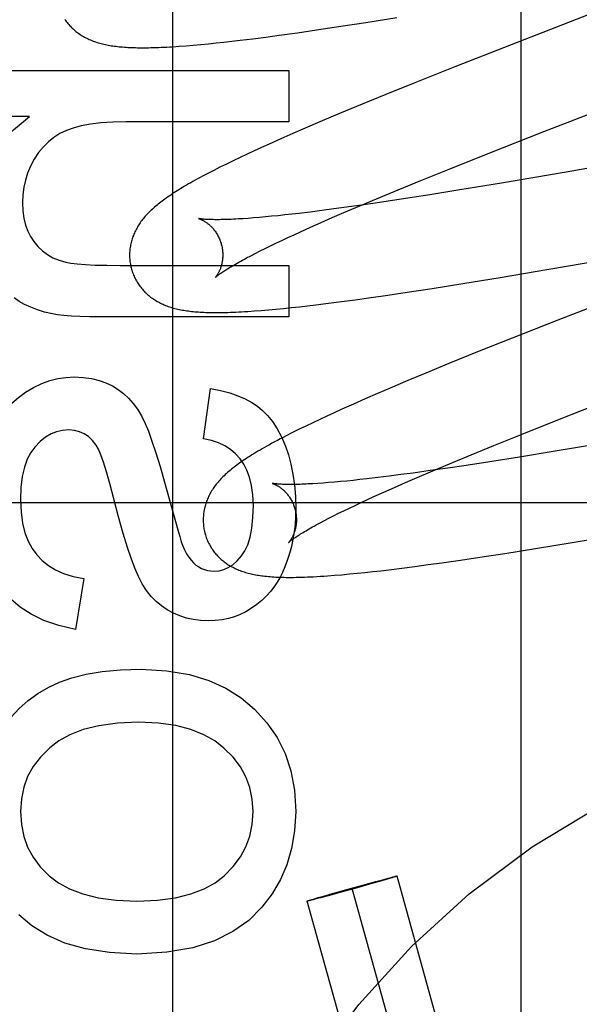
# Model space of a CAD drawing. Header units: inches. Extents: x 0 to 283, y 0 to 183.
# Tile 32 of 79: x 90.021 to 90.141, y 100.533 to 100.744. Entities that reach past the tile are written whole.
import ezdxf

# ---------------------------------------------------------------- set-up
doc = ezdxf.new("R2010")
doc.units = ezdxf.units.IN
doc.header["$LTSCALE"] = 15.583333
doc.header["$MEASUREMENT"] = 0
doc.linetypes.add('HIDDEN', pattern=[0.2, 0.1, -0.1])
doc.layers.add('DEFAULT_2', color=8, linetype='HIDDEN')
doc.layers.add('MAIN_DOOR_ASSEMBLY', color=7, linetype='CONTINUOUS')

msp = doc.modelspace()

# ---------------------------------------------------------------- linework, layer by layer
at = {"layer": 'DEFAULT_2', "color": 8, "linetype": 'HIDDEN'}
for p, q in [((90.12877, 100.33587), (90.12877, 100.94068)), ((90.1643, 100.75315), (90.12664, 100.73855)), ((90.09546, 100.74332), (90.1021, 100.74439)), ((90.08485, 100.7417), (90.09008, 100.74249)), ((90.09008, 100.74249), (90.09546, 100.74332)), ((90.07122, 100.73983), (90.07401, 100.74019)), ((90.07401, 100.74019), (90.07687, 100.74057)), ((90.07687, 100.74057), (90.0808, 100.74112)), ((90.0808, 100.74112), (90.08485, 100.7417)), ((90.05543, 100.73821), (90.05689, 100.73832)), ((90.05689, 100.73832), (90.05844, 100.73845)), ((90.05844, 100.73845), (90.06004, 100.73859)), ((90.06004, 100.73859), (90.06167, 100.73875)), ((90.06167, 100.73875), (90.06332, 100.73892)), ((90.06332, 100.73892), (90.06501, 100.7391)), ((90.06501, 100.7391), (90.06674, 100.73929)), ((90.06674, 100.73929), (90.06851, 100.7395)), ((90.06851, 100.7395), (90.07122, 100.73983)), ((90.12664, 100.73855), (90.11451, 100.73378)), ((90.13366, 100.71992), (90.17675, 100.73663)), ((90.11451, 100.73378), (90.10594, 100.73037)), ((90.01375, 100.73304), (90.07895, 100.73304)), ((90.07895, 100.73304), (90.07895, 100.72199)), ((90.10594, 100.73037), (90.09972, 100.72786)), ((90.09972, 100.72786), (90.09469, 100.7258)), ((90.09469, 100.7258), (90.08982, 100.72378)), ((90.02333, 100.72315), (90.01375, 100.72315)), ((90.08982, 100.72378), (90.08606, 100.72219)), ((90.07895, 100.72199), (90.04402, 100.72199)), ((90.08606, 100.72219), (90.08242, 100.72064)), ((90.07977, 100.71949), (90.0772, 100.71836)), ((90.08242, 100.72064), (90.07977, 100.71949)), ((90.12169, 100.71522), (90.13366, 100.71992)), ((90.07471, 100.71724), (90.0731, 100.71651)), ((90.0772, 100.71836), (90.07471, 100.71724)), ((90.18052, 100.71857), (90.13846, 100.71124)), ((90.06999, 100.71507), (90.06848, 100.71436)), ((90.07152, 100.71579), (90.06999, 100.71507)), ((90.0731, 100.71651), (90.07152, 100.71579)), ((90.1133, 100.71188), (90.12169, 100.71522)), ((90.06555, 100.71295), (90.06415, 100.71225)), ((90.067, 100.71365), (90.06555, 100.71295)), ((90.06848, 100.71436), (90.067, 100.71365)), ((90.06282, 100.71158), (90.06159, 100.71094)), ((90.06415, 100.71225), (90.06282, 100.71158)), ((90.10724, 100.70943), (90.1133, 100.71188)), ((90.13846, 100.71124), (90.12458, 100.70887)), ((90.10239, 100.70745), (90.10724, 100.70943)), ((90.12458, 100.70887), (90.11563, 100.70739)), ((90.09773, 100.70551), (90.10239, 100.70745)), ((90.10915, 100.70635), (90.10394, 100.70554)), ((90.11563, 100.70739), (90.10915, 100.70635)), ((90.09504, 100.70421), (90.09131, 100.70369)), ((90.09415, 100.70401), (90.09773, 100.70551)), ((90.09891, 100.70478), (90.09504, 100.70421)), ((90.10394, 100.70554), (90.09891, 100.70478)), ((90.07808, 100.70203), (90.07664, 100.70188)), ((90.07957, 100.7022), (90.07808, 100.70203)), ((90.08112, 100.70237), (90.07957, 100.7022)), ((90.08352, 100.70266), (90.08112, 100.70237)), ((90.08602, 100.70298), (90.08352, 100.70266)), ((90.08862, 100.70332), (90.08602, 100.70298)), ((90.08826, 100.70148), (90.09072, 100.70254)), ((90.09131, 100.70369), (90.08862, 100.70332)), ((90.09072, 100.70254), (90.09415, 100.70401)), ((90.07022, 100.70131), (90.0691, 100.70123)), ((90.07139, 100.7014), (90.07022, 100.70131)), ((90.07262, 100.7015), (90.07139, 100.7014)), ((90.07391, 100.70161), (90.07262, 100.7015)), ((90.07525, 100.70174), (90.07391, 100.70161)), ((90.07664, 100.70188), (90.07525, 100.70174)), ((90.08361, 100.69942), (90.08589, 100.70043)), ((90.08589, 100.70043), (90.08826, 100.70148)), ((90.07871, 100.69718), (90.08005, 100.6978)), ((90.08005, 100.6978), (90.08144, 100.69844)), ((90.08144, 100.69844), (90.08361, 100.69942)), ((90.07499, 100.69541), (90.07618, 100.69598)), ((90.07618, 100.69598), (90.07742, 100.69657)), ((90.07742, 100.69657), (90.07871, 100.69718)), ((90.07079, 100.69329), (90.07175, 100.69379)), ((90.07175, 100.69379), (90.07278, 100.69431)), ((90.07278, 100.69431), (90.07386, 100.69485)), ((90.07386, 100.69485), (90.07499, 100.69541)), ((90.13472, 100.6904), (90.15612, 100.6941)), ((90.06988, 100.69281), (90.07079, 100.69329)), ((90.04279, 100.69123), (90.07895, 100.69123)), ((90.07895, 100.69123), (90.07895, 100.68018)), ((90.12424, 100.68864), (90.13472, 100.6904)), ((90.10967, 100.68629), (90.11629, 100.68734)), ((90.11629, 100.68734), (90.12424, 100.68864)), ((90.10015, 100.68484), (90.10432, 100.68546)), ((90.10432, 100.68546), (90.10967, 100.68629)), ((90.1557, 100.68691), (90.13667, 100.6795)), ((90.08471, 100.68276), (90.08745, 100.68309)), ((90.08745, 100.68309), (90.09026, 100.68346)), ((90.09026, 100.68346), (90.09314, 100.68385)), ((90.09314, 100.68385), (90.0961, 100.68426)), ((90.0961, 100.68426), (90.10015, 100.68484)), ((90.07151, 100.68144), (90.07299, 100.68156)), ((90.07299, 100.68156), (90.07455, 100.68169)), ((90.07455, 100.68169), (90.07617, 100.68183)), ((90.07617, 100.68183), (90.07782, 100.68199)), ((90.07782, 100.68199), (90.07949, 100.68216)), ((90.07949, 100.68216), (90.0812, 100.68235)), ((90.0812, 100.68235), (90.08293, 100.68255)), ((90.08293, 100.68255), (90.08471, 100.68276)), ((90.07895, 100.68018), (90.03855, 100.68018)), ((90.13667, 100.6795), (90.12684, 100.67562)), ((90.12684, 100.67562), (90.11942, 100.67265)), ((90.11942, 100.67265), (90.11326, 100.67015)), ((90.11326, 100.67015), (90.10829, 100.6681)), ((90.10444, 100.6665), (90.1007, 100.66492)), ((90.10829, 100.6681), (90.10444, 100.6665)), ((90.06065, 100.65403), (90.06213, 100.66483)), ((90.1007, 100.66492), (90.09799, 100.66375)), ((90.09534, 100.6626), (90.09278, 100.66147)), ((90.09799, 100.66375), (90.09534, 100.6626)), ((90.13733, 100.65837), (90.14928, 100.66307)), ((90.09029, 100.66036), (90.08868, 100.65962)), ((90.09278, 100.66147), (90.09029, 100.66036)), ((90.08556, 100.65818), (90.08407, 100.65748)), ((90.0871, 100.6589), (90.08556, 100.65818)), ((90.08868, 100.65962), (90.0871, 100.6589)), ((90.12896, 100.65504), (90.13733, 100.65837)), ((90.08116, 100.65607), (90.07975, 100.65537)), ((90.0826, 100.65677), (90.08116, 100.65607)), ((90.08407, 100.65748), (90.0826, 100.65677)), ((90.07975, 100.65537), (90.07838, 100.65467)), ((90.12292, 100.6526), (90.12896, 100.65504)), ((90.11808, 100.65061), (90.12292, 100.6526)), ((90.13607, 100.65136), (90.1284, 100.65011)), ((90.14741, 100.65327), (90.13607, 100.65136)), ((90.11343, 100.64868), (90.11808, 100.65061)), ((90.1284, 100.65011), (90.12206, 100.64911)), ((90.10925, 100.6472), (90.10561, 100.64669)), ((90.10645, 100.64572), (90.10986, 100.64718)), ((90.11305, 100.64774), (90.10925, 100.6472)), ((90.10986, 100.64718), (90.11343, 100.64868)), ((90.11697, 100.64833), (90.11305, 100.64774)), ((90.12206, 100.64911), (90.11697, 100.64833)), ((90.09274, 100.64512), (90.09135, 100.64498)), ((90.09419, 100.64528), (90.09274, 100.64512)), ((90.09568, 100.64544), (90.09419, 100.64528)), ((90.09802, 100.64571), (90.09568, 100.64544)), ((90.10045, 100.64601), (90.09802, 100.64571)), ((90.10298, 100.64634), (90.10045, 100.64601)), ((90.10561, 100.64669), (90.10298, 100.64634)), ((90.10398, 100.64466), (90.10645, 100.64572)), ((90.05228, 100.64474), (90.05459, 100.63631)), ((90.08517, 100.64446), (90.08411, 100.64439)), ((90.0863, 100.64454), (90.08517, 100.64446)), ((90.08748, 100.64463), (90.0863, 100.64454)), ((90.08871, 100.64473), (90.08748, 100.64463)), ((90.09, 100.64485), (90.08871, 100.64473)), ((90.09135, 100.64498), (90.09, 100.64485)), ((90.09935, 100.64261), (90.10162, 100.64362)), ((90.10162, 100.64362), (90.10398, 100.64466)), ((90.09446, 100.64037), (90.0958, 100.64099)), ((90.0958, 100.64099), (90.09718, 100.64163)), ((90.09718, 100.64163), (90.09935, 100.64261)), ((90.47897, 100.64028), (89.97897, 100.64028)), ((90.09075, 100.6386), (90.09194, 100.63918)), ((90.09194, 100.63918), (90.09317, 100.63976)), ((90.09317, 100.63976), (90.09446, 100.64037)), ((90.08656, 100.63649), (90.08752, 100.63699)), ((90.08752, 100.63699), (90.08854, 100.63751)), ((90.08854, 100.63751), (90.08962, 100.63805)), ((90.08962, 100.63805), (90.09075, 100.6386)), ((90.08565, 100.63601), (90.08656, 100.63649)), ((90.13974, 100.6318), (90.15018, 100.63355)), ((90.12525, 100.62946), (90.13184, 100.63051)), ((90.13184, 100.63051), (90.13974, 100.6318)), ((90.11578, 100.62803), (90.11993, 100.62864)), ((90.11993, 100.62864), (90.12525, 100.62946)), ((90.10042, 100.62596), (90.10315, 100.62629)), ((90.10315, 100.62629), (90.10594, 100.62665)), ((90.10594, 100.62665), (90.10881, 100.62704)), ((90.10881, 100.62704), (90.11175, 100.62745)), ((90.11175, 100.62745), (90.11578, 100.62803)), ((90.03493, 100.62407), (90.03321, 100.61314)), ((90.08876, 100.62476), (90.09034, 100.62489)), ((90.09034, 100.62489), (90.09194, 100.62504)), ((90.09194, 100.62504), (90.09357, 100.6252)), ((90.09357, 100.6252), (90.09522, 100.62537)), ((90.09522, 100.62537), (90.09692, 100.62555)), ((90.09692, 100.62555), (90.09865, 100.62575)), ((90.09865, 100.62575), (90.10042, 100.62596)), ((90.09671, 100.55863), (90.09361, 100.55776)), ((90.09482, 100.55834), (90.0976, 100.5591)), ((90.09836, 100.5591), (90.09671, 100.55863)), ((90.0976, 100.5591), (90.09929, 100.55955)), ((90.09978, 100.55951), (90.09836, 100.5591)), ((90.09929, 100.55955), (90.10028, 100.55981)), ((90.10056, 100.55975), (90.09978, 100.55951)), ((90.10028, 100.55981), (90.10087, 100.55996)), ((90.1011, 100.55991), (90.10056, 100.55975)), ((90.10087, 100.55996), (90.10126, 100.56006)), ((90.10137, 100.55999), (90.1011, 100.55991)), ((90.10126, 100.56006), (90.10151, 100.56012)), ((90.10161, 100.56006), (90.10137, 100.55999)), ((90.10151, 100.56012), (90.10165, 100.56016)), ((90.10174, 100.56011), (90.10161, 100.56006)), ((90.10185, 100.56014), (90.10174, 100.56011)), ((90.14098, 100.42056), (90.10214, 100.56025)), ((90.08664, 100.55605), (90.08829, 100.55652)), ((90.09018, 100.55681), (90.0874, 100.55605)), ((90.08829, 100.55652), (90.09139, 100.55739)), ((90.09361, 100.55776), (90.09018, 100.55681)), ((90.09139, 100.55739), (90.09482, 100.55834)), ((90.13134, 100.41788), (90.0925, 100.55757)), ((90.12171, 100.41521), (90.08287, 100.5549)), ((90.08315, 100.55501), (90.08326, 100.55504)), ((90.08326, 100.55504), (90.0834, 100.55508)), ((90.08349, 100.55503), (90.08335, 100.55499)), ((90.0834, 100.55508), (90.08363, 100.55516)), ((90.08374, 100.55509), (90.08349, 100.55503)), ((90.08363, 100.55516), (90.0839, 100.55524)), ((90.08414, 100.55519), (90.08374, 100.55509)), ((90.0839, 100.55524), (90.08444, 100.5554)), ((90.08473, 100.55534), (90.08414, 100.55519)), ((90.08444, 100.5554), (90.08522, 100.55563)), ((90.08571, 100.5556), (90.08473, 100.55534)), ((90.08522, 100.55563), (90.08664, 100.55605)), ((90.0874, 100.55605), (90.08571, 100.5556))]:
    msp.add_line(p, q, dxfattribs=at)
for points in [[(90.03088, 100.74399), (90.03104, 100.74376), (90.0312, 100.74354), (90.03137, 100.74332), (90.03154, 100.74311), (90.03171, 100.7429), (90.03189, 100.7427), (90.03208, 100.7425), (90.03227, 100.7423), (90.03246, 100.74211), (90.03266, 100.74193), (90.03286, 100.74175), (90.03306, 100.74157), (90.03327, 100.7414), (90.03348, 100.74124), (90.0337, 100.74108), (90.03392, 100.74092), (90.03415, 100.74076), (90.03438, 100.74061), (90.03462, 100.74046), (90.03486, 100.74032), (90.03511, 100.74018), (90.03536, 100.74005), (90.03561, 100.73992), (90.03587, 100.73979), (90.03613, 100.73967), (90.0364, 100.73956), (90.03667, 100.73945), (90.03694, 100.73934), (90.03722, 100.73924), (90.0375, 100.73914), (90.03779, 100.73905), (90.03808, 100.73896), (90.03837, 100.73887), (90.03867, 100.73879), (90.03897, 100.73872), (90.03927, 100.73865), (90.03958, 100.73858), (90.0399, 100.73851), (90.04021, 100.73845), (90.04054, 100.7384), (90.04086, 100.73834), (90.04119, 100.73829), (90.04153, 100.73824), (90.04187, 100.7382), (90.04221, 100.73816), (90.04256, 100.73812), (90.04292, 100.73809), (90.04328, 100.73806), (90.04366, 100.73803), (90.04404, 100.738), (90.04442, 100.73798), (90.04482, 100.73796), (90.04522, 100.73795), (90.04564, 100.73793), (90.04606, 100.73792), (90.0465, 100.73791), (90.04695, 100.73791), (90.0474, 100.7379), (90.04787, 100.7379), (90.04836, 100.73791), (90.04885, 100.73791), (90.04937, 100.73792), (90.04989, 100.73793), (90.05044, 100.73795), (90.05099, 100.73797), (90.05157, 100.73799), (90.05217, 100.73802), (90.05278, 100.73805), (90.05341, 100.73809), (90.05406, 100.73812), (90.05543, 100.73821)], [(90.01228, 100.70246), (90.01262, 100.70676), (90.01354, 100.71066), (90.01499, 100.71412), (90.01706, 100.7173), (90.01985, 100.72032), (90.02333, 100.72315)], [(90.04402, 100.72199), (90.04115, 100.72192), (90.0386, 100.72176), (90.03636, 100.72148), (90.0344, 100.72112), (90.03269, 100.72067), (90.03125, 100.72014)], [(90.03125, 100.72014), (90.02984, 100.71947), (90.02854, 100.71866), (90.02737, 100.71774), (90.02628, 100.71667), (90.02527, 100.71542), (90.02432, 100.714)], [(90.02432, 100.714), (90.02354, 100.71252), (90.0229, 100.71102), (90.02242, 100.70952), (90.02208, 100.70798), (90.02187, 100.70636), (90.02179, 100.70467)], [(90.06159, 100.71094), (90.061, 100.71064), (90.06044, 100.71034), (90.0599, 100.71005), (90.05937, 100.70976), (90.05886, 100.70948), (90.05837, 100.70921), (90.0579, 100.70894), (90.05744, 100.70868), (90.057, 100.70843), (90.05658, 100.70818), (90.05616, 100.70793), (90.05576, 100.70769), (90.05537, 100.70745), (90.05499, 100.70722), (90.05463, 100.70698), (90.05427, 100.70676), (90.05393, 100.70653), (90.05359, 100.70631), (90.05326, 100.70609), (90.05294, 100.70587), (90.05263, 100.70565), (90.05233, 100.70543), (90.05203, 100.70522), (90.05174, 100.705), (90.05146, 100.70479), (90.05119, 100.70458), (90.05092, 100.70436), (90.05066, 100.70415), (90.0504, 100.70394), (90.05015, 100.70372)], [(90.02179, 100.70467), (90.02188, 100.70292), (90.0221, 100.70132), (90.02246, 100.69988), (90.02294, 100.69857), (90.02353, 100.69738), (90.02423, 100.69631)], [(90.05015, 100.70372), (90.0499, 100.70351), (90.04966, 100.7033), (90.04943, 100.70308), (90.0492, 100.70286), (90.04898, 100.70264), (90.04876, 100.70242), (90.04855, 100.7022), (90.04834, 100.70198), (90.04814, 100.70175), (90.04794, 100.70152), (90.04775, 100.70129), (90.04757, 100.70106), (90.04739, 100.70083), (90.04722, 100.7006), (90.04705, 100.70036), (90.04689, 100.70013), (90.04673, 100.69989), (90.04658, 100.69964), (90.04644, 100.6994), (90.0463, 100.69915), (90.04616, 100.6989), (90.04603, 100.69866), (90.04591, 100.69841), (90.0458, 100.69816), (90.04569, 100.69791), (90.04559, 100.69766), (90.0455, 100.69741), (90.04541, 100.69715), (90.04532, 100.6969), (90.04524, 100.69664), (90.04517, 100.69638), (90.0451, 100.69612), (90.04504, 100.69586), (90.04499, 100.69559), (90.04494, 100.69533), (90.0449, 100.69506), (90.04486, 100.69479), (90.04483, 100.69451), (90.04481, 100.69424), (90.04479, 100.69397), (90.04478, 100.69369), (90.04478, 100.69342), (90.04478, 100.69314), (90.04479, 100.69286), (90.04481, 100.69258), (90.04483, 100.69231), (90.04486, 100.69203), (90.0449, 100.69176), (90.04494, 100.69148), (90.045, 100.69121), (90.04505, 100.69093), (90.04512, 100.69066), (90.04518, 100.69043)], [(90.05961, 100.70125), (90.0596, 100.70126), (90.05959, 100.70126), (90.05959, 100.70126), (90.05961, 100.70125), (90.05963, 100.70125), (90.05966, 100.70124), (90.0597, 100.70123), (90.05974, 100.70121), (90.05979, 100.70119), (90.05985, 100.70117), (90.05991, 100.70115), (90.05997, 100.70112), (90.06005, 100.70109), (90.06012, 100.70106), (90.0602, 100.70102), (90.06029, 100.70098), (90.06038, 100.70094), (90.06047, 100.70089), (90.06057, 100.70084), (90.06067, 100.70078), (90.06078, 100.70072), (90.06088, 100.70066), (90.06099, 100.70059), (90.06111, 100.70051), (90.06122, 100.70043), (90.06134, 100.70035), (90.06146, 100.70026), (90.06158, 100.70016), (90.06171, 100.70006), (90.06183, 100.69996), (90.06196, 100.69984), (90.06209, 100.69972), (90.06222, 100.6996), (90.06235, 100.69947), (90.06248, 100.69933), (90.06261, 100.69918), (90.06275, 100.69903), (90.06288, 100.69887), (90.06301, 100.69871), (90.06313, 100.69853), (90.06326, 100.69835), (90.06338, 100.69817), (90.06351, 100.69797), (90.06362, 100.69777), (90.06374, 100.69757), (90.06385, 100.69736), (90.06395, 100.69714), (90.06405, 100.69692), (90.06414, 100.69669), (90.06423, 100.69647), (90.06431, 100.69623), (90.06439, 100.696), (90.06445, 100.69579)], [(90.0691, 100.70123), (90.06805, 100.70117), (90.06754, 100.70114), (90.06705, 100.70112), (90.06658, 100.70109), (90.06612, 100.70108), (90.06568, 100.70106), (90.06525, 100.70105), (90.06484, 100.70104), (90.06445, 100.70103), (90.06407, 100.70102), (90.06371, 100.70102), (90.06336, 100.70102), (90.06303, 100.70102), (90.06271, 100.70103), (90.06242, 100.70103), (90.06213, 100.70104), (90.06187, 100.70105), (90.06162, 100.70106), (90.06138, 100.70107), (90.06117, 100.70108), (90.06097, 100.70109), (90.06078, 100.70111), (90.06061, 100.70112), (90.06045, 100.70114), (90.06031, 100.70115), (90.06018, 100.70117), (90.06007, 100.70118), (90.05997, 100.70119), (90.05988, 100.70121), (90.0598, 100.70122), (90.05974, 100.70123), (90.05969, 100.70124), (90.05965, 100.70125), (90.05962, 100.70125), (90.05961, 100.70125)], [(90.02423, 100.69631), (90.02512, 100.69525), (90.0261, 100.69433), (90.02716, 100.69354), (90.02833, 100.69287), (90.02966, 100.69232), (90.03112, 100.69188)], [(90.06445, 100.69579), (90.06451, 100.69558), (90.06456, 100.69534), (90.06461, 100.69509), (90.06466, 100.69485), (90.06469, 100.69461), (90.06472, 100.69437), (90.06474, 100.69413), (90.06476, 100.69389), (90.06477, 100.69366), (90.06477, 100.69343), (90.06476, 100.6932), (90.06475, 100.69298), (90.06474, 100.69276), (90.06472, 100.69254), (90.06469, 100.69233), (90.06466, 100.69213), (90.06463, 100.69193), (90.06459, 100.69174), (90.06455, 100.69155), (90.06451, 100.69137), (90.06446, 100.6912), (90.06441, 100.69103), (90.06436, 100.69087), (90.06431, 100.69071), (90.06425, 100.69056), (90.0642, 100.69041), (90.06414, 100.69028), (90.06408, 100.69014), (90.06402, 100.69002), (90.06396, 100.68989), (90.06391, 100.68978), (90.06385, 100.68967), (90.06379, 100.68956), (90.06373, 100.68946), (90.06368, 100.68937), (90.06362, 100.68928), (90.06357, 100.68919), (90.06352, 100.68911), (90.06346, 100.68904), (90.06342, 100.68897), (90.06337, 100.68891), (90.06333, 100.68885), (90.06329, 100.6888), (90.06325, 100.68875), (90.06321, 100.68871), (90.06318, 100.68868), (90.06316, 100.68865), (90.06314, 100.68862), (90.06312, 100.68861), (90.06311, 100.6886), (90.06311, 100.68859)], [(90.03112, 100.69188), (90.03217, 100.69168), (90.03356, 100.69152), (90.03529, 100.69139), (90.03738, 100.6913), (90.03989, 100.69125), (90.04279, 100.69123)], [(90.06311, 100.68859), (90.06312, 100.6886), (90.06313, 100.68861), (90.06315, 100.68864), (90.06319, 100.68866), (90.06323, 100.6887), (90.06327, 100.68874), (90.06333, 100.68879), (90.0634, 100.68885), (90.06348, 100.68891), (90.06357, 100.68898), (90.06368, 100.68906), (90.06379, 100.68915), (90.06392, 100.68924), (90.06406, 100.68934), (90.06421, 100.68945), (90.06438, 100.68956), (90.06456, 100.68969), (90.06475, 100.68982), (90.06496, 100.68996), (90.06518, 100.6901), (90.06542, 100.69025), (90.06567, 100.69041), (90.06594, 100.69058), (90.06623, 100.69075), (90.06652, 100.69093), (90.06684, 100.69111), (90.06716, 100.6913), (90.06751, 100.6915), (90.06786, 100.69171), (90.06824, 100.69192), (90.06863, 100.69213), (90.06903, 100.69235), (90.06945, 100.69258), (90.06988, 100.69281)], [(90.04518, 100.69043), (90.04525, 100.6902), (90.04533, 100.68994), (90.04542, 100.68967), (90.04552, 100.68941), (90.04562, 100.68915), (90.04574, 100.68889), (90.04585, 100.68864), (90.04598, 100.68838), (90.04611, 100.68814), (90.04624, 100.68789), (90.04638, 100.68765), (90.04653, 100.68742), (90.04668, 100.68719), (90.04684, 100.68696), (90.047, 100.68674), (90.04717, 100.68652), (90.04734, 100.68631), (90.04752, 100.6861), (90.0477, 100.68589), (90.04788, 100.68569), (90.04807, 100.6855), (90.04826, 100.68531), (90.04846, 100.68512), (90.04866, 100.68494), (90.04887, 100.68477), (90.04908, 100.6846), (90.04929, 100.68443), (90.04951, 100.68427), (90.04973, 100.68411), (90.04996, 100.68396), (90.05019, 100.6838), (90.05043, 100.68366), (90.05068, 100.68351), (90.05093, 100.68337), (90.05118, 100.68324), (90.05144, 100.68311), (90.0517, 100.68299), (90.05196, 100.68287), (90.05223, 100.68275), (90.0525, 100.68264), (90.05277, 100.68254), (90.05305, 100.68243), (90.05333, 100.68234), (90.05362, 100.68224), (90.05391, 100.68215), (90.05421, 100.68207), (90.05451, 100.68199), (90.05481, 100.68191), (90.05512, 100.68184), (90.05543, 100.68177), (90.05574, 100.68171), (90.05606, 100.68165), (90.05638, 100.68159), (90.05671, 100.68154), (90.05704, 100.68149), (90.05738, 100.68145), (90.05772, 100.6814), (90.05807, 100.68136), (90.05843, 100.68133), (90.05879, 100.68129), (90.05916, 100.68126), (90.05953, 100.68123), (90.05992, 100.68121), (90.06031, 100.68119), (90.06071, 100.68117), (90.06112, 100.68115), (90.06154, 100.68114), (90.06197, 100.68113), (90.06241, 100.68112), (90.06286, 100.68111), (90.06333, 100.68111), (90.0638, 100.68111), (90.0643, 100.68112), (90.0648, 100.68112), (90.06532, 100.68113), (90.06586, 100.68115), (90.06641, 100.68117), (90.06698, 100.68119), (90.06757, 100.68121), (90.06818, 100.68124), (90.0688, 100.68127), (90.06945, 100.68131), (90.07012, 100.68135), (90.07151, 100.68144)], [(90.02823, 100.6808), (90.02655, 100.68121), (90.02499, 100.68169), (90.02357, 100.68224), (90.02227, 100.68285), (90.02108, 100.68351), (90.02001, 100.68423)], [(90.03855, 100.68018), (90.03619, 100.6802), (90.03409, 100.68025), (90.03226, 100.68034), (90.03069, 100.68046), (90.02934, 100.68061), (90.02823, 100.6808)], [(90.02247, 100.66403), (90.0242, 100.66506), (90.02594, 100.66589), (90.02765, 100.66651), (90.02938, 100.66694), (90.03113, 100.6672), (90.03291, 100.66729)], [(90.03291, 100.66729), (90.03484, 100.66719), (90.03663, 100.66695), (90.03824, 100.66656), (90.03971, 100.66603), (90.04108, 100.66539), (90.04234, 100.66461)], [(90.01494, 100.65475), (90.01595, 100.6568), (90.01705, 100.65863), (90.01824, 100.66023), (90.01954, 100.66165), (90.02095, 100.66292), (90.02247, 100.66403)], [(90.04234, 100.66461), (90.04348, 100.66374), (90.04456, 100.66274), (90.04556, 100.66162), (90.04649, 100.66036), (90.04735, 100.65893), (90.04813, 100.65734)], [(90.06213, 100.66483), (90.06429, 100.66438), (90.06626, 100.66386), (90.06802, 100.66325), (90.06958, 100.66258), (90.07098, 100.66183), (90.0722, 100.66102)], [(90.0722, 100.66102), (90.07331, 100.66012), (90.07439, 100.65901), (90.07543, 100.65771), (90.07643, 100.65619), (90.07735, 100.65443), (90.07821, 100.65243)], [(90.03174, 100.65593), (90.03041, 100.65583), (90.02913, 100.65554), (90.02792, 100.65507), (90.02675, 100.65438), (90.02559, 100.65343), (90.02443, 100.65225)], [(90.0376, 100.65266), (90.0368, 100.65369), (90.03593, 100.65451), (90.03502, 100.65513), (90.03403, 100.65556), (90.03293, 100.65583), (90.03174, 100.65593)], [(90.04813, 100.65734), (90.04882, 100.65565), (90.04958, 100.65354), (90.05041, 100.65101), (90.05131, 100.64808), (90.05228, 100.64474)], [(90.06849, 100.64971), (90.06751, 100.65079), (90.06641, 100.65173), (90.0652, 100.65252), (90.06385, 100.65317), (90.06233, 100.65367), (90.06065, 100.65403)], [(90.07838, 100.65467), (90.07773, 100.65433), (90.07709, 100.654), (90.07648, 100.65368), (90.07589, 100.65336), (90.07532, 100.65306), (90.07478, 100.65276), (90.07425, 100.65246), (90.07374, 100.65218), (90.07325, 100.6519), (90.07278, 100.65162), (90.07232, 100.65135), (90.07187, 100.65109), (90.07144, 100.65083), (90.07103, 100.65058), (90.07063, 100.65033), (90.07024, 100.65008), (90.06986, 100.64983), (90.06949, 100.64959), (90.06914, 100.64935), (90.06879, 100.64912), (90.06845, 100.64888), (90.06812, 100.64865), (90.0678, 100.64841), (90.06749, 100.64818), (90.06719, 100.64795), (90.06689, 100.64772), (90.06661, 100.64749), (90.06632, 100.64726), (90.06605, 100.64703)], [(90.02443, 100.65225), (90.02356, 100.65107), (90.02283, 100.64963), (90.02222, 100.64793), (90.02176, 100.64593), (90.02147, 100.6436), (90.02136, 100.64095)], [(90.04057, 100.64441), (90.03984, 100.64696), (90.03919, 100.649), (90.03861, 100.6506), (90.03808, 100.65183), (90.0376, 100.65266)], [(90.07821, 100.65243), (90.07885, 100.65058), (90.07939, 100.64859), (90.07982, 100.64644), (90.08015, 100.64413), (90.08035, 100.64164), (90.08042, 100.63898)], [(90.07134, 100.63978), (90.07123, 100.64204), (90.07096, 100.64404), (90.07053, 100.64578), (90.06996, 100.64729), (90.06928, 100.64861), (90.06849, 100.64971)], [(90.06605, 100.64703), (90.06579, 100.6468), (90.06553, 100.64657), (90.06528, 100.64634), (90.06503, 100.64611), (90.0648, 100.64588), (90.06457, 100.64565), (90.06435, 100.64542), (90.06414, 100.64519), (90.06394, 100.64497), (90.06375, 100.64474), (90.06356, 100.64452), (90.06337, 100.64429), (90.06319, 100.64406), (90.06302, 100.64382), (90.06285, 100.64359), (90.06269, 100.64335), (90.06253, 100.64311), (90.06238, 100.64287), (90.06223, 100.64262), (90.06209, 100.64237), (90.06196, 100.64213), (90.06183, 100.64188), (90.06171, 100.64163), (90.0616, 100.64138), (90.06149, 100.64113), (90.06139, 100.64088), (90.06129, 100.64063), (90.0612, 100.64037), (90.06112, 100.64012), (90.06104, 100.63986), (90.06096, 100.6396), (90.0609, 100.63934), (90.06084, 100.63908), (90.06078, 100.63881), (90.06073, 100.63854), (90.06069, 100.63827), (90.06065, 100.638), (90.06062, 100.63773), (90.0606, 100.63746), (90.06058, 100.63718), (90.06057, 100.63691), (90.06057, 100.63663), (90.06057, 100.63635), (90.06058, 100.63607), (90.0606, 100.6358), (90.06062, 100.63552), (90.06065, 100.63524), (90.06069, 100.63497), (90.06073, 100.63469), (90.06079, 100.63442), (90.06085, 100.63414), (90.06091, 100.63387), (90.06097, 100.63364)], [(90.04666, 100.6245), (90.04595, 100.62613), (90.04517, 100.62821), (90.04433, 100.63074), (90.04341, 100.63375), (90.04242, 100.6373), (90.04057, 100.64441)], [(90.07539, 100.64447), (90.07538, 100.64447), (90.07538, 100.64447), (90.07539, 100.64447), (90.0754, 100.64446), (90.07543, 100.64445), (90.07546, 100.64444), (90.0755, 100.64443), (90.07554, 100.64442), (90.07559, 100.6444), (90.07565, 100.64438), (90.07571, 100.64435), (90.07578, 100.64433), (90.07585, 100.6443), (90.07593, 100.64426), (90.07601, 100.64422), (90.0761, 100.64418), (90.07619, 100.64414), (90.07628, 100.64409), (90.07638, 100.64404), (90.07648, 100.64398), (90.07659, 100.64392), (90.07669, 100.64385), (90.0768, 100.64378), (90.07692, 100.64371), (90.07703, 100.64363), (90.07715, 100.64354), (90.07727, 100.64345), (90.07739, 100.64336), (90.07751, 100.64326), (90.07764, 100.64315), (90.07777, 100.64304), (90.0779, 100.64292), (90.07803, 100.64279), (90.07816, 100.64266), (90.07829, 100.64252), (90.07842, 100.64238), (90.07855, 100.64223), (90.07868, 100.64207), (90.07881, 100.6419), (90.07893, 100.64173), (90.07906, 100.64155), (90.07918, 100.64136), (90.0793, 100.64117), (90.07942, 100.64097), (90.07953, 100.64077), (90.07964, 100.64056), (90.07974, 100.64034), (90.07984, 100.64012), (90.07994, 100.6399), (90.08002, 100.63967), (90.08011, 100.63944), (90.08018, 100.6392), (90.08024, 100.639)], [(90.08411, 100.64439), (90.0831, 100.64434), (90.08262, 100.64431), (90.08216, 100.64429), (90.08171, 100.64428), (90.08128, 100.64426), (90.08086, 100.64425), (90.08046, 100.64424), (90.08007, 100.64424), (90.0797, 100.64423), (90.07935, 100.64423), (90.07901, 100.64423), (90.07869, 100.64423), (90.07838, 100.64424), (90.07809, 100.64424), (90.07782, 100.64425), (90.07756, 100.64426), (90.07732, 100.64427), (90.07709, 100.64428), (90.07688, 100.6443), (90.07669, 100.64431), (90.07651, 100.64432), (90.07634, 100.64434), (90.07619, 100.64435), (90.07605, 100.64437), (90.07593, 100.64438), (90.07582, 100.64439), (90.07573, 100.64441), (90.07564, 100.64442), (90.07557, 100.64443), (90.07551, 100.64444), (90.07547, 100.64445), (90.07543, 100.64446), (90.0754, 100.64446), (90.07539, 100.64447)], [(90.02136, 100.64095), (90.02149, 100.6383), (90.02182, 100.63594), (90.02234, 100.63388), (90.02304, 100.63208), (90.02388, 100.63051), (90.02486, 100.62916)], [(90.06881, 100.62892), (90.06951, 100.62997), (90.07011, 100.6313), (90.07062, 100.63291), (90.071, 100.63484), (90.07124, 100.63713), (90.07134, 100.63978)], [(90.08024, 100.639), (90.0803, 100.63879), (90.08035, 100.63855), (90.0804, 100.63831), (90.08045, 100.63806), (90.08048, 100.63782), (90.08051, 100.63758), (90.08053, 100.63734), (90.08055, 100.6371), (90.08056, 100.63687), (90.08056, 100.63664), (90.08056, 100.63641), (90.08055, 100.63618), (90.08053, 100.63597), (90.08051, 100.63575), (90.08048, 100.63554), (90.08045, 100.63534), (90.08042, 100.63514), (90.08038, 100.63495), (90.08034, 100.63476), (90.0803, 100.63458), (90.08025, 100.63441), (90.0802, 100.63424), (90.08015, 100.63408), (90.0801, 100.63392), (90.08004, 100.63377), (90.07999, 100.63363), (90.07993, 100.63349), (90.07987, 100.63335), (90.07981, 100.63322), (90.07976, 100.6331), (90.0797, 100.63298), (90.07964, 100.63287), (90.07958, 100.63277), (90.07952, 100.63267), (90.07947, 100.63257), (90.07941, 100.63249), (90.07936, 100.6324), (90.07931, 100.63232), (90.07926, 100.63225), (90.07921, 100.63218), (90.07916, 100.63212), (90.07912, 100.63206), (90.07908, 100.63201), (90.07904, 100.63196), (90.07901, 100.63192), (90.07898, 100.63188), (90.07895, 100.63186), (90.07893, 100.63183), (90.07891, 100.63182), (90.0789, 100.6318), (90.0789, 100.6318)], [(90.08042, 100.63898), (90.08038, 100.63732), (90.08027, 100.63568), (90.08008, 100.63408), (90.07982, 100.6325), (90.07948, 100.63094), (90.07907, 100.62941)], [(90.05459, 100.63631), (90.0551, 100.6345), (90.05552, 100.63305), (90.05585, 100.63197), (90.0561, 100.63125)], [(90.0789, 100.6318), (90.07891, 100.63181), (90.07892, 100.63182), (90.07895, 100.63184), (90.07898, 100.63187), (90.07902, 100.63191), (90.07907, 100.63195), (90.07912, 100.632), (90.07919, 100.63206), (90.07927, 100.63212), (90.07936, 100.63219), (90.07947, 100.63227), (90.07958, 100.63235), (90.07971, 100.63245), (90.07985, 100.63255), (90.08, 100.63266), (90.08016, 100.63277), (90.08034, 100.63289), (90.08054, 100.63302), (90.08075, 100.63316), (90.08097, 100.63331), (90.08121, 100.63346), (90.08146, 100.63362), (90.08173, 100.63378), (90.08201, 100.63396), (90.08231, 100.63413), (90.08262, 100.63432), (90.08295, 100.63451), (90.08329, 100.63471), (90.08365, 100.63491), (90.08402, 100.63512), (90.0844, 100.63533), (90.08481, 100.63555), (90.08522, 100.63578), (90.08565, 100.63601)], [(90.06097, 100.63364), (90.06104, 100.63341), (90.06112, 100.63315), (90.06121, 100.63288), (90.06131, 100.63262), (90.06141, 100.63236), (90.06152, 100.63211), (90.06164, 100.63185), (90.06176, 100.6316), (90.06189, 100.63136), (90.06203, 100.63111), (90.06217, 100.63087), (90.06231, 100.63064), (90.06246, 100.63041), (90.06262, 100.63018), (90.06278, 100.62996), (90.06295, 100.62974), (90.06312, 100.62953), (90.06329, 100.62932), (90.06347, 100.62912), (90.06366, 100.62892), (90.06384, 100.62872), (90.06404, 100.62853), (90.06423, 100.62835), (90.06443, 100.62817), (90.06464, 100.628), (90.06485, 100.62783), (90.06506, 100.62766), (90.06527, 100.6275), (90.0655, 100.62734), (90.06572, 100.62718), (90.06595, 100.62703), (90.06619, 100.62689), (90.06643, 100.62674), (90.06668, 100.6266), (90.06693, 100.62647), (90.06719, 100.62634), (90.06745, 100.62621), (90.06771, 100.62609), (90.06797, 100.62598), (90.06824, 100.62587), (90.06852, 100.62576), (90.06879, 100.62566), (90.06907, 100.62556), (90.06936, 100.62547), (90.06965, 100.62538), (90.06994, 100.6253), (90.07024, 100.62521), (90.07054, 100.62514), (90.07084, 100.62507), (90.07115, 100.625), (90.07147, 100.62493), (90.07178, 100.62487), (90.07211, 100.62481), (90.07243, 100.62476), (90.07277, 100.62471), (90.07311, 100.62466), (90.07345, 100.62462), (90.0738, 100.62458), (90.07416, 100.62454), (90.07453, 100.6245), (90.07491, 100.62447), (90.0753, 100.62444), (90.0757, 100.62442), (90.07612, 100.62439), (90.07654, 100.62437), (90.07699, 100.62436), (90.07744, 100.62434), (90.07791, 100.62433), (90.0784, 100.62432), (90.0789, 100.62432), (90.07942, 100.62432), (90.07995, 100.62432), (90.0805, 100.62433), (90.08108, 100.62434), (90.08167, 100.62436), (90.08228, 100.62438), (90.08292, 100.6244), (90.08358, 100.62443), (90.08426, 100.62446), (90.08497, 100.6245), (90.0857, 100.62454), (90.08644, 100.62459), (90.0872, 100.62465), (90.08876, 100.62476)], [(90.0561, 100.63125), (90.05653, 100.63025), (90.05698, 100.62937), (90.05746, 100.62862), (90.05796, 100.62797), (90.05848, 100.62742), (90.05902, 100.62696)], [(90.02486, 100.62916), (90.02603, 100.62792), (90.02737, 100.62683), (90.02889, 100.6259), (90.03062, 100.62513), (90.03264, 100.62452), (90.03493, 100.62407)], [(90.06293, 100.62566), (90.06397, 100.62574), (90.06498, 100.62599), (90.06595, 100.6264), (90.0669, 100.627), (90.06786, 100.62785), (90.06881, 100.62892)], [(90.07907, 100.62941), (90.07859, 100.62791), (90.07809, 100.62655), (90.07756, 100.62533), (90.07701, 100.62424), (90.07645, 100.62326), (90.07588, 100.62241)], [(90.05902, 100.62696), (90.05961, 100.62656), (90.06022, 100.62624), (90.06084, 100.62599), (90.06149, 100.62581), (90.06219, 100.6257), (90.06293, 100.62566)], [(90.05286, 100.61737), (90.05164, 100.6182), (90.05049, 100.61915), (90.04942, 100.62024), (90.04842, 100.62149), (90.0475, 100.62291), (90.04666, 100.6245)], [(90.07588, 100.62241), (90.07505, 100.62133), (90.07414, 100.62032), (90.07316, 100.61938), (90.0721, 100.61851), (90.07094, 100.6177), (90.06968, 100.61694)], [(90.03321, 100.61314), (90.02958, 100.614), (90.02639, 100.61508), (90.02367, 100.6164), (90.02133, 100.61794), (90.01927, 100.61967), (90.01754, 100.6216)], [(90.06164, 100.61498), (90.06001, 100.61506), (90.05845, 100.61526), (90.05698, 100.61559), (90.05556, 100.61606), (90.05418, 100.61665), (90.05286, 100.61737)], [(90.06968, 100.61694), (90.0685, 100.61636), (90.06726, 100.61588), (90.06597, 100.61549), (90.06461, 100.61521), (90.06316, 100.61504), (90.06164, 100.61498)], [(90.02744, 100.6008), (90.02972, 100.60187), (90.0324, 100.60278), (90.03544, 100.60354), (90.03891, 100.60411), (90.04286, 100.60446), (90.04727, 100.60461)], [(90.04727, 100.60461), (90.05275, 100.60427), (90.0576, 100.60348), (90.06178, 100.60221), (90.06544, 100.60053), (90.06872, 100.59848), (90.07157, 100.59606)], [(90.01627, 100.58981), (90.01771, 100.59215), (90.01931, 100.59427), (90.02107, 100.59618), (90.02299, 100.59789), (90.02512, 100.59943), (90.02744, 100.6008)], [(90.07157, 100.59606), (90.07423, 100.59312), (90.07642, 100.58994), (90.07812, 100.58656), (90.07935, 100.58285), (90.08012, 100.57868), (90.08042, 100.57409)], [(90.04672, 100.59325), (90.04216, 100.59303), (90.03819, 100.59251), (90.03483, 100.59167), (90.03199, 100.59057), (90.02959, 100.58927), (90.02764, 100.58777)], [(90.06501, 100.58772), (90.06304, 100.58926), (90.06067, 100.59057), (90.05793, 100.59168), (90.05473, 100.59252), (90.05098, 100.59303), (90.04672, 100.59325)], [(90.02764, 100.58777), (90.02568, 100.58579), (90.02409, 100.58372), (90.02291, 100.58159), (90.02208, 100.57931), (90.02156, 100.5768), (90.02136, 100.57409)], [(90.07127, 100.57409), (90.07109, 100.57676), (90.07057, 100.57924), (90.06974, 100.58151), (90.06856, 100.58365), (90.06698, 100.58573), (90.06501, 100.58772)], [(90.02136, 100.57409), (90.02156, 100.57132), (90.02208, 100.56876), (90.0229, 100.56645), (90.02408, 100.56431), (90.02563, 100.56226), (90.02755, 100.56032)], [(90.06508, 100.56034), (90.067, 100.56229), (90.06855, 100.56435), (90.06973, 100.5665), (90.07056, 100.5688), (90.07108, 100.57134), (90.07127, 100.57409)], [(90.08042, 100.57409), (90.08017, 100.56995), (90.07954, 100.56614), (90.07853, 100.56268), (90.07713, 100.55949), (90.07534, 100.55645), (90.07317, 100.5536)], [(90.02755, 100.56032), (90.0295, 100.55881), (90.0319, 100.55752), (90.03472, 100.55643), (90.03803, 100.5556), (90.04191, 100.55509), (90.04635, 100.55488)], [(90.04635, 100.55488), (90.05078, 100.55509), (90.05465, 100.5556), (90.05794, 100.55643), (90.06074, 100.55752), (90.06313, 100.55882), (90.06508, 100.56034)], [(90.10165, 100.56016), (90.10178, 100.56019), (90.10184, 100.5602), (90.10189, 100.56021), (90.10193, 100.56022), (90.10198, 100.56023), (90.10201, 100.56024), (90.10204, 100.56024), (90.10207, 100.56025), (90.10209, 100.56025), (90.10211, 100.56026), (90.10213, 100.56026), (90.10213, 100.56026), (90.10214, 100.56025)], [(90.10214, 100.56025), (90.10213, 100.56025), (90.10213, 100.56025), (90.10212, 100.56024), (90.1021, 100.56023), (90.10208, 100.56022), (90.10205, 100.56021), (90.10202, 100.5602), (90.10199, 100.56019), (90.10195, 100.56018), (90.1019, 100.56016), (90.10185, 100.56014)], [(90.08287, 100.5549), (90.08287, 100.5549), (90.08288, 100.5549), (90.08289, 100.55491), (90.0829, 100.55492), (90.08292, 100.55493), (90.08295, 100.55494), (90.08298, 100.55495), (90.08302, 100.55496), (90.08306, 100.55497), (90.0831, 100.55499), (90.08315, 100.55501)], [(90.08335, 100.55499), (90.08322, 100.55496), (90.08317, 100.55495), (90.08312, 100.55494), (90.08307, 100.55493), (90.08303, 100.55492), (90.08299, 100.55491), (90.08296, 100.5549), (90.08293, 100.5549), (90.08291, 100.5549), (90.08289, 100.55489), (90.08288, 100.55489), (90.08287, 100.55489), (90.08287, 100.5549)], [(90.07317, 100.5536), (90.07035, 100.55076), (90.06695, 100.54836), (90.06301, 100.54637), (90.05836, 100.54487), (90.05278, 100.54393), (90.04635, 100.54352)], [(90.04635, 100.54352), (90.04046, 100.54385), (90.03529, 100.54463), (90.0309, 100.54589), (90.02713, 100.54755), (90.02382, 100.54955), (90.02104, 100.55192)]]:
    msp.add_lwpolyline(points, dxfattribs=at)
msp.add_circle((90.22897, 100.4214), 0.175, dxfattribs=at)
at = {"layer": 'MAIN_DOOR_ASSEMBLY', "color": 8, "linetype": 'HIDDEN'}
msp.add_line((90.05397, 110.37661), (90.05397, 90.89995), dxfattribs=at)

doc.saveas('drawing.dxf')
